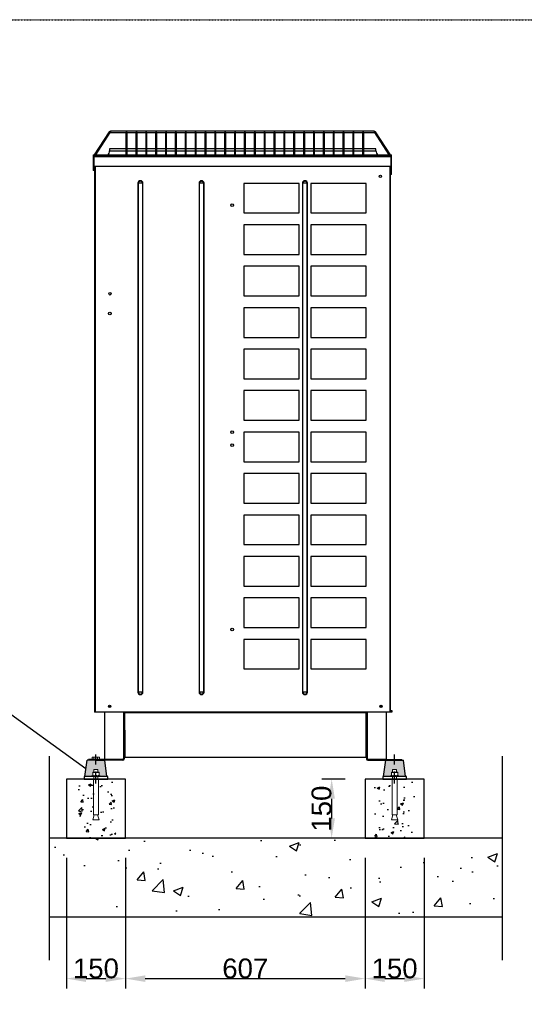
# Model space of a CAD drawing. Extents: x -90708 to 277869, y -117 to 207445.
# Tile 113 of 233: x -80558 to -79279, y 127925 to 130419. Entities that reach past the tile are written whole.
import ezdxf

# ---------------------------------------------------------------- set-up
doc = ezdxf.new("R2010")
doc.units = 0
doc.header["$MEASUREMENT"] = 0
doc.header["$PDMODE"] = 3
doc.header["$PDSIZE"] = 0.005
doc.linetypes.add('DASHDOT', pattern=[1, 0.5, -0.25, 0, -0.25])
doc.linetypes.add('SLD-Sólida', pattern=[0])
doc.layers.get('0').update_dxf_attribs({"linetype": 'CONTINUOUS'})
doc.layers.get('Defpoints').update_dxf_attribs({"linetype": 'CONTINUOUS'})
for name, color, linetype in [('01-HLS2129_DESENHO COTADO', 7, 'CONTINUOUS'), ('ARQ - EQUIPO CONDENSADORA', 40, 'CONTINUOUS'), ('ARQ-DETALHES', 7, 'CONTINUOUS'), ('ARQ-GRELHAS', 30, 'CONTINUOUS'), ('ARQ-MÓVEIS', 170, 'CONTINUOUS'), ('ARQ-SEGUNDO PLANO', 252, 'CONTINUOUS'), ('ARQ-TEXTO ESC', 160, 'CONTINUOUS'), ('ARQ-TEXTO4', 4, 'CONTINUOUS')]:
    doc.layers.add(name, color=color, linetype=linetype)
doc.layers.add('ARQ-COTAS', color=20, linetype='CONTINUOUS', lineweight=18)
doc.styles.add('ARIAL', font='arial.ttf')
doc.dimstyles.new('COTA-50', dxfattribs={"dimscale": 0, "dimtxt": 50, "dimasz": 50, "dimexe": 25, "dimexo": 50, "dimgap": 0.04, "dimtad": 1, "dimdec": 0, "dimzin": 9, "dimdsep": 46, "dimtxsty": 'ARIAL', "dimcen": 1, "dimdle": 75, "dimclrd": 256, "dimclre": 256, "dimclrt": 2, "dimaunit": 1, "dimadec": 0, "dimazin": 0, "dimtfac": 2, "dimtdec": 0, "dimtmove": 2, "dimatfit": 0, "dimfxl": 0.05, "dimtolj": 1, "dimtzin": 4, "dimarcsym": 0})

# ---------------------------------------------------------------- blocks, each defined once
blk = doc.blocks.new('dvdg')
at = {"layer": 'ARQ-MÓVEIS', "linetype": 'DASHDOT', "ltscale": 500}
h = blk.add_hatch(color=256, dxfattribs=at)
h.dxf.hatch_style = 1
edge = h.paths.add_edge_path()
edge.add_line((5.2, 23.9), (5.2, 17))
edge.add_line((5.2, 17), (8.3, 17))
edge.add_spline(control_points=[(8.3, 17), (8.3, 17), (8.3, 16.9), (8.3, 16.6), (8.3, 16.3)], knot_values=[0.083291, 0.083291, 0.083291, 0.083291, 0.268632, 1, 1, 1, 1], degree=3, periodic=0)
edge.add_line((8.3, 16.3), (8.3, 9.1))
edge.add_spline(control_points=[(8.3, 9.1), (8.3, 8.8), (8.3, 8.4), (8.3, 8.3), (8.3, 8.3)], knot_values=[0, 0, 0, 0, 0.731368, 1, 1, 1, 1], degree=3, periodic=0)
edge.add_line((8.3, 8.3), (11, 8.3))
edge.add_line((11, 8.3), (11, 6.4))
edge.add_line((11, 6.4), (28, 6.4))
edge.add_line((28, 6.4), (22.5, 47.4))
edge.add_line((22.5, 47.4), (0, 47.4))
edge.add_line((0, 47.4), (-22.5, 47.4))
edge.add_line((-22.5, 47.4), (-28, 6.4))
edge.add_line((-28, 6.4), (-11, 6.4))
edge.add_line((-11, 6.4), (-11, 8.3))
edge.add_line((-11, 8.3), (-8.3, 8.3))
edge.add_spline(control_points=[(-8.3, 8.3), (-8.3, 8.3), (-8.3, 8.4), (-8.3, 8.8), (-8.3, 9.1)], knot_values=[0, 0, 0, 0, 0.268632, 1, 1, 1, 1], degree=3, periodic=0)
edge.add_line((-8.3, 9.1), (-8.3, 16.3))
edge.add_spline(control_points=[(-8.3, 16.3), (-8.3, 16.6), (-8.3, 17), (-8.3, 17), (-8.3, 17)], knot_values=[0, 0, 0, 0, 0.731368, 1, 1, 1, 1], degree=3, periodic=0)
edge.add_line((-8.3, 17), (-5.2, 17))
edge.add_line((-5.2, 17), (-5.2, 23.9))
edge.add_line((-5.2, 23.9), (5.2, 23.9))
at = {"color": 7, "linetype": 'SLD-Sólida', "lineweight": 15}
for p, q in [((-11, 8.3), (-11, 6.4)), ((11, 8.3), (-11, 8.3)), ((11, 6.4), (-11, 6.4)), ((-8.3, 16.3), (-8.3, 9.1)), ((-8.3, 8.3), (-4.1, 8.3)), ((-6.5, 0), (-6.5, -90.7)), ((-6.5, 0), (6.5, 0)), ((-5.2, 23.9), (-5.2, 17)), ((-5.2, 23.9), (5.2, 23.9)), ((-5.2, 6.4), (-5.2, 0)), ((-4.1, 8.3), (4.1, 8.3)), ((0, 8.3), (0, 18.7)), ((0, 16.3), (0, 9.1)), ((8.3, 8.3), (4.1, 8.3)), ((5.2, 17), (5.2, 23.9)), ((5.2, 0), (5.2, 6.4)), ((6.5, -90.7), (6.5, 0)), ((8.3, 16.3), (8.3, 9.1)), ((11, 6.4), (11, 8.3)), ((-4.2, -90.7), (-7.8, -103.7)), ((-6.5, -90.7), (6.5, -90.7)), ((7.8, -103.7), (4.2, -90.7)), ((-7.8, -103.7), (7.8, -103.7))]:
    blk.add_line(p, q, dxfattribs=at)
for points, knots in [([(-8.3, 16.3), (-7.6, 16.5), (-6.3, 16.9), (-4.9, 17), (-4.1, 17)], [0, 0, 0, 0, 0.495465, 1, 1, 1, 1]), ([(-8.3, 17), (-8.3, 17), (-8.3, 17), (-8.3, 16.6), (-8.3, 16.3)], [0, 0, 0, 0, 0.268632, 1, 1, 1, 1]), ([(-8.3, 9.1), (-7.6, 8.8), (-6.3, 8.4), (-4.9, 8.3), (-4.1, 8.3)], [0, 0, 0, 0, 0.495465, 1, 1, 1, 1]), ([(-8.3, 8.3), (-8.3, 8.3), (-8.3, 8.4), (-8.3, 8.8), (-8.3, 9.1)], [0, 0, 0, 0, 0.268632, 1, 1, 1, 1]), ([(-4.1, 17), (-4, 17), (-3.3, 17), (-1.9, 16.9), (-0.6, 16.5), (0, 16.3)], [0, 0, 0, 0, 0.070091, 0.530777, 1, 1, 1, 1]), ([(-4.1, 8.3), (-4, 8.3), (-3.3, 8.3), (-1.9, 8.5), (-0.6, 8.9), (0, 9.1)], [0, 0, 0, 0, 0.070091, 0.530776, 1, 1, 1, 1]), ([(0, 16.3), (0.7, 16.5), (2, 16.9), (3.4, 17), (4.1, 17)], [0, 0, 0, 0, 0.495466, 1, 1, 1, 1]), ([(0, 9.1), (0.7, 8.8), (2, 8.4), (3.4, 8.3), (4.1, 8.3)], [0, 0, 0, 0, 0.495466, 1, 1, 1, 1]), ([(4.1, 17), (4.2, 17), (5, 17), (6.4, 16.9), (7.7, 16.5), (8.3, 16.3)], [0, 0, 0, 0, 0.070092, 0.530777, 1, 1, 1, 1]), ([(4.1, 8.3), (4.2, 8.3), (5, 8.3), (6.4, 8.5), (7.7, 8.9), (8.3, 9.1)], [0, 0, 0, 0, 0.070092, 0.530777, 1, 1, 1, 1]), ([(8.3, 17), (8.3, 17), (8.3, 17), (8.3, 16.6), (8.3, 16.3)], [0, 0, 0, 0, 0.268632, 1, 1, 1, 1]), ([(8.3, 8.3), (8.3, 8.3), (8.3, 8.4), (8.3, 8.8), (8.3, 9.1)], [0, 0, 0, 0, 0.268632, 1, 1, 1, 1])]:
    blk.add_open_spline(points, degree=3, knots=knots, dxfattribs=at)
at = {"layer": 'ARQ-GRELHAS'}
for p, q in [((30, 6.4), (-30, 6.4)), ((-30, 6.4), (-30, 0)), ((-30, 0), (30, 0)), ((30, 0), (30, 6.4))]:
    blk.add_line(p, q, dxfattribs=at)
at = {"layer": 'ARQ-GRELHAS', "linetype": 'DASHDOT', "ltscale": 500}
blk.add_line((0, -11.3), (0, 14.4), dxfattribs=at)
at = {"layer": 'ARQ-MÓVEIS', "linetype": 'DASHDOT', "ltscale": 500}
blk.add_line((0, 36.7), (0, 62.2), dxfattribs=at)
at = {"layer": 'ARQ-MÓVEIS'}
for p, q in [((0, 47.4), (0, 61)), ((-28, 6.4), (-22.5, 47.4)), ((0, 47.4), (-22.5, 47.4)), ((0, 47.4), (22.5, 47.4)), ((28, 6.4), (22.5, 47.4))]:
    blk.add_line(p, q, dxfattribs=at)
at = {"layer": 'ARQ-TEXTO4'}
blk.add_line((-8.3, 17), (8.3, 17), dxfattribs=at)
blk = doc.blocks.new('rhrthhwe')
at = {"color": 7, "linetype": 'SLD-Sólida', "lineweight": 15}
for p, q in [((-8, 6.1), (-9.3, 5.3)), ((-9.3, 0), (-9.3, 5.3)), ((9.3, 0), (-9.3, 0)), ((-7, 6.1), (-8, 6.1)), ((0, 6.1), (-7, 6.1)), ((-4.6, 0), (-4.6, 5.3)), ((0, 6.1), (7, 6.1)), ((4.6, 0), (4.6, 5.3)), ((8, 6.1), (7, 6.1)), ((9.3, 5.3), (8, 6.1)), ((9.3, 0), (9.3, 5.3))]:
    blk.add_line(p, q, dxfattribs=at)
for points, knots in [([(-9.3, 5.3), (-8.9, 5.5), (-8.1, 5.9), (-7.4, 6), (-7, 6.1)], [0, 0, 0, 0, 0.495457, 1, 1, 1, 1]), ([(-7, 6.1), (-6.9, 6.1), (-6.5, 6.1), (-5.7, 5.9), (-5, 5.5), (-4.6, 5.3)], [0, 0, 0, 0, 0.070086, 0.530781, 1, 1, 1, 1]), ([(-4.6, 5.3), (-4.4, 5.4), (-2.8, 5.8), (-1.3, 6), (0, 6.1)], [0, 0, 0, 0, 0.1886965, 1, 1, 1, 1]), ([(0, 6.1), (0.3, 6.1), (1.9, 6), (3.4, 5.6), (4.6, 5.3)], [0, 0, 0, 0, 0.214377, 1, 1, 1, 1]), ([(4.6, 5.3), (5, 5.5), (5.8, 5.9), (6.6, 6), (7, 6.1)], [0, 0, 0, 0, 0.495446, 1, 1, 1, 1]), ([(7, 6.1), (7, 6.1), (7.4, 6.1), (8.2, 5.9), (8.9, 5.5), (9.3, 5.3)], [0, 0, 0, 0, 0.070065, 0.53077, 1, 1, 1, 1])]:
    blk.add_open_spline(points, degree=3, knots=knots, dxfattribs=at)
blk = doc.blocks.new('*D1005')
at = {"layer": 'ARQ-COTAS', "lineweight": -2, "transparency": 16777216}
for p, q in [((-79732.5, 128496.1), (-79792.1, 128496.1)), ((-79767.1, 128446.1), (-79767.1, 128396.1)), ((-79732.5, 128346.1), (-79792.1, 128346.1))]:
    blk.add_line(p, q, dxfattribs=at)
at = {"layer": 'ARQ-COTAS', "transparency": 16777216}
for points in [[(-79775.5, 128446.1), (-79758.8, 128446.1), (-79767.1, 128496.1)], [(-79775.5, 128396.1), (-79758.8, 128396.1), (-79767.1, 128346.1)]]:
    blk.add_solid(points, dxfattribs=at)
at = {"layer": 'Defpoints', "color": 0, "transparency": 16777216}
for p in [(-79682.5, 128496.1), (-79767.1, 128346.1), (-79682.5, 128346.1)]:
    blk.add_point(p, dxfattribs=at)
at = {"layer": 'ARQ-COTAS', "color": 2, "transparency": 16777216, "insert": (-79792.7, 128421.1), "char_height": 50, "attachment_point": 5, "rotation": 90, "style": 'ARIAL'}
blk.add_mtext('\\A1;150', dxfattribs=at)
blk = doc.blocks.new('*D1006')
at = {"layer": 'ARQ-COTAS', "lineweight": -2, "transparency": 16777216}
for p, q in [((-79682.5, 128296.1), (-79682.5, 127965.5)), ((-79532.5, 128296.1), (-79532.5, 127965.5)), ((-79632.5, 127990.5), (-79582.5, 127990.5))]:
    blk.add_line(p, q, dxfattribs=at)
at = {"layer": 'ARQ-COTAS', "transparency": 16777216}
for points in [[(-79632.5, 127998.8), (-79632.5, 127982.1), (-79682.5, 127990.5)], [(-79582.5, 127998.8), (-79582.5, 127982.1), (-79532.5, 127990.5)]]:
    blk.add_solid(points, dxfattribs=at)
at = {"layer": 'Defpoints', "color": 0, "transparency": 16777216}
for p in [(-79682.5, 128346.1), (-79532.5, 128346.1), (-79532.5, 127990.5)]:
    blk.add_point(p, dxfattribs=at)
at = {"layer": 'ARQ-COTAS', "color": 2, "transparency": 16777216, "insert": (-79607.5, 128016), "char_height": 50, "attachment_point": 5, "style": 'ARIAL'}
blk.add_mtext('\\A1;150', dxfattribs=at)
blk = doc.blocks.new('*D1007')
at = {"layer": 'ARQ-COTAS', "lineweight": -2, "transparency": 16777216}
for p, q in [((-80439.6, 128296.1), (-80439.6, 127965.5)), ((-80289.6, 128296.1), (-80289.6, 127965.5)), ((-80389.6, 127990.5), (-80339.6, 127990.5))]:
    blk.add_line(p, q, dxfattribs=at)
at = {"layer": 'ARQ-COTAS', "transparency": 16777216}
for points in [[(-80389.6, 127998.8), (-80389.6, 127982.1), (-80439.6, 127990.5)], [(-80339.6, 127998.8), (-80339.6, 127982.1), (-80289.6, 127990.5)]]:
    blk.add_solid(points, dxfattribs=at)
at = {"layer": 'Defpoints', "color": 0, "transparency": 16777216}
for p in [(-80439.6, 128346.1), (-80289.6, 128346.1), (-80289.6, 127990.5)]:
    blk.add_point(p, dxfattribs=at)
at = {"layer": 'ARQ-COTAS', "color": 2, "transparency": 16777216, "insert": (-80364.6, 128016), "char_height": 50, "attachment_point": 5, "style": 'ARIAL'}
blk.add_mtext('\\A1;150', dxfattribs=at)
blk = doc.blocks.new('*D1008')
at = {"layer": 'ARQ-COTAS', "lineweight": -2, "transparency": 16777216}
for p, q in [((-80289.6, 128296.1), (-80289.6, 127965.5)), ((-79682.5, 128296.1), (-79682.5, 127965.5)), ((-80239.6, 127990.5), (-79732.5, 127990.5))]:
    blk.add_line(p, q, dxfattribs=at)
at = {"layer": 'ARQ-COTAS', "transparency": 16777216}
for points in [[(-80239.6, 127998.8), (-80239.6, 127982.1), (-80289.6, 127990.5)], [(-79732.5, 127998.8), (-79732.5, 127982.1), (-79682.5, 127990.5)]]:
    blk.add_solid(points, dxfattribs=at)
at = {"layer": 'Defpoints', "color": 0, "transparency": 16777216}
for p in [(-80289.6, 128346.1), (-79682.5, 128346.1), (-79682.5, 127990.5)]:
    blk.add_point(p, dxfattribs=at)
at = {"layer": 'ARQ-COTAS', "color": 2, "transparency": 16777216, "insert": (-79986.1, 128016), "char_height": 50, "attachment_point": 5, "style": 'ARIAL'}
blk.add_mtext('\\A1;607', dxfattribs=at)

msp = doc.modelspace()

# ---------------------------------------------------------------- hatches: boundary and pattern name
at = {"layer": 'ARQ-DETALHES'}
h = msp.add_hatch(dxfattribs=at)
h.set_pattern_fill('AR-CONC', color=256, scale=35)
h.set_pattern_definition([(50, (-175110.89, 1072.46), (251.04106, -21.96325), [26.25, -288.75]), (355, (-175110.9, 1072.46), (-48.56297, 263.26725), [21, -231]), (100.45144, (-175089.97, 1070.63), (202.4781, 241.304), [22.30907, -245.39974]), (46.1842, (-175110.9, 1142.46), (373.53447, -57.93175), [39.375, -433.125]), (96.63564, (-175079.76, 1137.63), (327.1317, 340.9415), [33.4636, -368.0998]), (351.18416, (-175110.9, 1142.46), (327.1317, 340.9415), [31.5, -346.5]), (21, (-175075.89, 1124.96), (208.91747, -140.9166), [26.25, -288.75]), (326, (-175075.9, 1124.96), (85.16037, 253.8025), [21, -231]), (71.45144, (-175058.48, 1113.21), (294.07783, 112.8859), [22.30907, -245.39974]), (37.5, (-175110.89, 1072.46), (4.25595, 116.51285), [0, -228.2, 0, -234.5, 0, -231.875]), (7.5, (-175110.89, 1072.46), (92.07434, 138.0441), [0, -133.7, 0, -222.95, 0, -88.375]), (327.5, (-175188.94, 1072.46), (186.83785, -7.894205), [0, -87.5, 0, -273, 0, -362.25]), (317.5, (-175223.94, 1072.46), (204.11516, 35.03674), [0, -113.75, 0, -181.3, 0, -257.25])])
h.paths.add_polyline_path([(-80483.458, 128346.11), (-80483.458, 128146.11), (-79335.012, 128146.11), (-79335.012, 128346.11)])
at = {"layer": 'ARQ-SEGUNDO PLANO'}
h = msp.add_hatch(dxfattribs=at)
h.set_pattern_fill('AR-CONC', color=255, scale=10)
h.set_pattern_definition([(50, (-175110.89, 1072.457), (71.726018, -6.275213), [7.5, -82.5]), (355, (-175110.89, 1072.46), (-13.875133, 75.219213), [6, -66]), (100.451444, (-175104.91, 1071.934), (57.850885, 68.944), [6.37402, -70.11421]), (46.1842, (-175110.89, 1092.46), (106.724133, -16.55193), [11.25, -123.75]), (96.635635, (-175102, 1091.08), (93.466195, 97.41186), [9.561034, -105.171376]), (351.184164, (-175110.89, 1092.46), (93.466195, 97.41186), [9, -99]), (21, (-175100.89, 1087.457), (59.690705, -40.26189), [7.5, -82.5]), (326, (-175100.89, 1087.46), (24.331533, 72.515005), [6, -66]), (71.451445, (-175095.915, 1084.1), (84.022238, 32.253115), [6.37402, -70.11421]), (37.5, (-175110.89, 1072.457), (1.2159855, 33.2893854), [0, -65.2, 0, -67, 0, -66.25]), (7.5, (-175110.89, 1072.457), (26.306954, 39.441171), [0, -38.2, 0, -63.7, 0, -25.25]), (327.5, (-175133.19, 1072.457), (53.3822436, -2.255487), [0, -25, 0, -78, 0, -103.5]), (317.5, (-175143.19, 1072.457), (58.318617, 10.010498), [0, -32.5, 0, -51.8, 0, -73.5])])
h.paths.add_polyline_path([(-80314.604, 128496.11), (-80358.122, 128496.11), (-80358.122, 128397.121), (-80356.826, 128392.407), (-80372.382, 128392.407), (-80371.085, 128397.121), (-80371.085, 128496.11), (-80414.604, 128496.11), (-80414.604, 128346.11), (-80314.604, 128346.11)])
h = msp.add_hatch(dxfattribs=at)
h.set_pattern_fill('AR-CONC', color=255, scale=10)
h.set_pattern_definition([(50, (-174523.28, 1072.457), (71.726018, -6.275213), [7.5, -82.5]), (355, (-174523.28, 1072.46), (-13.875133, 75.219213), [6, -66]), (100.451444, (-174517.304, 1071.934), (57.850885, 68.944), [6.37402, -70.11421]), (46.1842, (-174523.28, 1092.46), (106.724133, -16.55193), [11.25, -123.75]), (96.635635, (-174514.39, 1091.08), (93.466195, 97.41186), [9.561034, -105.171376]), (351.184164, (-174523.28, 1092.46), (93.466195, 97.41186), [9, -99]), (21, (-174513.28, 1087.457), (59.690705, -40.26189), [7.5, -82.5]), (326, (-174513.28, 1087.46), (24.331533, 72.515005), [6, -66]), (71.451445, (-174508.31, 1084.1), (84.022238, 32.253115), [6.37402, -70.11421]), (37.5, (-174523.281, 1072.457), (1.2159855, 33.2893854), [0, -65.2, 0, -67, 0, -66.25]), (7.5, (-174523.28, 1072.457), (26.306954, 39.441171), [0, -38.2, 0, -63.7, 0, -25.25]), (327.5, (-174545.58, 1072.457), (53.3822436, -2.255487), [0, -25, 0, -78, 0, -103.5]), (317.5, (-174555.58, 1072.457), (58.318617, 10.010498), [0, -32.5, 0, -51.8, 0, -73.5])])
h.paths.add_polyline_path([(-79657.502, 128346.11), (-79557.502, 128346.11), (-79557.502, 128496.11), (-79601.02, 128496.11), (-79601.02, 128397.121), (-79599.724, 128392.407), (-79615.28, 128392.407), (-79613.983, 128397.121), (-79613.983, 128496.11), (-79657.502, 128496.11)])

# ---------------------------------------------------------------- linework, layer by layer
at = {"layer": '01-HLS2129_DESENHO COTADO', "color": 7, "linetype": 'Continuous'}
msp.add_line((-80383.154, 128543.476), (-80383.154, 128545.426), dxfattribs=at)
at = {"layer": 'ARQ - EQUIPO CONDENSADORA', "linetype": 'Continuous'}
for p, q in [((-80330.877, 130135.233), (-80368.806, 130076.827)), ((-80365.229, 130076.827), (-80328.361, 130133.599)), ((-80330.877, 130135.233), (-80328.361, 130133.599)), ((-79659.042, 130136.827), (-80327.942, 130136.827)), ((-80327.942, 130136.827), (-80327.942, 130133.827)), ((-80327.942, 130133.827), (-80288.492, 130133.827)), ((-80288.492, 130133.827), (-80288.492, 130132.916)), ((-80288.492, 130132.916), (-80288.492, 130076.827)), ((-80285.492, 130132.916), (-80285.492, 130133.827)), ((-80285.492, 130133.827), (-80263.492, 130133.827)), ((-80285.492, 130076.827), (-80285.492, 130132.916)), ((-80263.492, 130133.827), (-80263.492, 130132.916)), ((-80263.492, 130132.916), (-80263.492, 130076.827)), ((-80260.492, 130132.916), (-80260.492, 130133.827)), ((-80260.492, 130133.827), (-80238.492, 130133.827)), ((-80260.492, 130076.827), (-80260.492, 130132.916)), ((-80238.492, 130133.827), (-80238.492, 130132.916)), ((-80238.492, 130132.916), (-80238.492, 130076.827)), ((-80235.492, 130132.916), (-80235.492, 130133.827)), ((-80235.492, 130133.827), (-80213.492, 130133.827)), ((-80235.492, 130076.827), (-80235.492, 130132.916)), ((-80213.492, 130133.827), (-80213.492, 130132.916)), ((-80213.492, 130132.916), (-80213.492, 130076.827)), ((-80210.492, 130132.916), (-80210.492, 130133.827)), ((-80210.492, 130133.827), (-80188.492, 130133.827)), ((-80210.492, 130076.827), (-80210.492, 130132.916)), ((-80188.492, 130133.827), (-80188.492, 130132.916)), ((-80188.492, 130132.916), (-80188.492, 130076.827)), ((-80185.492, 130132.916), (-80185.492, 130133.827)), ((-80185.492, 130133.827), (-80163.492, 130133.827)), ((-80185.492, 130076.827), (-80185.492, 130132.916)), ((-80163.492, 130133.827), (-80163.492, 130132.916)), ((-80163.492, 130132.916), (-80163.492, 130076.827)), ((-80160.492, 130132.916), (-80160.492, 130133.827)), ((-80160.492, 130133.827), (-80138.492, 130133.827)), ((-80160.492, 130076.827), (-80160.492, 130132.916)), ((-80138.492, 130133.827), (-80138.492, 130132.916)), ((-80138.492, 130132.916), (-80138.492, 130076.827)), ((-80135.492, 130132.916), (-80135.492, 130133.827)), ((-80135.492, 130133.827), (-80113.492, 130133.827)), ((-80135.492, 130076.827), (-80135.492, 130132.916)), ((-80113.492, 130133.827), (-80113.492, 130132.916)), ((-80113.492, 130132.916), (-80113.492, 130076.827)), ((-80110.492, 130132.916), (-80110.492, 130133.827)), ((-80110.492, 130133.827), (-80088.492, 130133.827)), ((-80110.492, 130076.827), (-80110.492, 130132.916)), ((-80088.492, 130133.827), (-80088.492, 130132.916)), ((-80088.492, 130132.916), (-80088.492, 130076.827)), ((-80085.492, 130132.916), (-80085.492, 130133.827)), ((-80085.492, 130133.827), (-80063.492, 130133.827)), ((-80085.492, 130076.827), (-80085.492, 130132.916)), ((-80063.492, 130133.827), (-80063.492, 130132.916)), ((-80063.492, 130132.916), (-80063.492, 130076.827)), ((-80060.492, 130132.916), (-80060.492, 130133.827)), ((-80060.492, 130133.827), (-80038.492, 130133.827)), ((-80060.492, 130076.827), (-80060.492, 130132.916)), ((-80038.492, 130133.827), (-80038.492, 130132.916)), ((-80038.492, 130132.916), (-80038.492, 130076.827)), ((-80035.492, 130132.916), (-80035.492, 130133.827)), ((-80035.492, 130133.827), (-80013.492, 130133.827)), ((-80035.492, 130076.827), (-80035.492, 130132.916)), ((-80013.492, 130133.827), (-80013.492, 130132.916)), ((-80013.492, 130132.916), (-80013.492, 130076.827)), ((-80010.492, 130132.916), (-80010.492, 130133.827)), ((-80010.492, 130133.827), (-79988.492, 130133.827)), ((-80010.492, 130076.827), (-80010.492, 130132.916)), ((-79988.492, 130133.827), (-79988.492, 130132.916)), ((-79988.492, 130132.916), (-79988.492, 130076.827)), ((-79985.492, 130132.916), (-79985.492, 130133.827)), ((-79985.492, 130133.827), (-79963.492, 130133.827)), ((-79985.492, 130076.827), (-79985.492, 130132.916)), ((-79963.492, 130133.827), (-79963.492, 130132.916)), ((-79963.492, 130132.916), (-79963.492, 130076.827)), ((-79960.492, 130132.916), (-79960.492, 130133.827)), ((-79960.492, 130133.827), (-79938.492, 130133.827)), ((-79960.492, 130076.827), (-79960.492, 130132.916)), ((-79938.492, 130133.827), (-79938.492, 130132.916)), ((-79938.492, 130132.916), (-79938.492, 130076.827)), ((-79935.492, 130132.916), (-79935.492, 130133.827)), ((-79935.492, 130133.827), (-79913.492, 130133.827)), ((-79935.492, 130076.827), (-79935.492, 130132.916)), ((-79913.492, 130133.827), (-79913.492, 130132.916)), ((-79913.492, 130132.916), (-79913.492, 130076.827)), ((-79910.492, 130132.916), (-79910.492, 130133.827)), ((-79910.492, 130133.827), (-79888.492, 130133.827)), ((-79910.492, 130076.827), (-79910.492, 130132.916)), ((-79888.492, 130133.827), (-79888.492, 130132.916)), ((-79888.492, 130132.916), (-79888.492, 130076.827)), ((-79885.492, 130132.916), (-79885.492, 130133.827)), ((-79885.492, 130133.827), (-79863.492, 130133.827)), ((-79885.492, 130076.827), (-79885.492, 130132.916)), ((-79863.492, 130133.827), (-79863.492, 130132.916)), ((-79863.492, 130132.916), (-79863.492, 130076.827)), ((-79860.492, 130132.916), (-79860.492, 130133.827)), ((-79860.492, 130133.827), (-79838.492, 130133.827)), ((-79860.492, 130076.827), (-79860.492, 130132.916)), ((-79838.492, 130133.827), (-79838.492, 130132.916)), ((-79838.492, 130132.916), (-79838.492, 130076.827)), ((-79835.492, 130132.916), (-79835.492, 130133.827)), ((-79835.492, 130133.827), (-79813.492, 130133.827)), ((-79835.492, 130076.827), (-79835.492, 130132.916)), ((-79813.492, 130133.827), (-79813.492, 130132.916)), ((-79813.492, 130132.916), (-79813.492, 130076.827)), ((-79810.492, 130132.916), (-79810.492, 130133.827)), ((-79810.492, 130133.827), (-79788.492, 130133.827)), ((-79810.492, 130076.827), (-79810.492, 130132.916)), ((-79788.492, 130133.827), (-79788.492, 130132.916)), ((-79788.492, 130132.916), (-79788.492, 130076.827)), ((-79785.492, 130132.916), (-79785.492, 130133.827)), ((-79785.492, 130133.827), (-79763.492, 130133.827)), ((-79785.492, 130076.827), (-79785.492, 130132.916)), ((-79763.492, 130133.827), (-79763.492, 130132.916)), ((-79763.492, 130132.916), (-79763.492, 130076.827)), ((-79760.492, 130132.916), (-79760.492, 130133.827)), ((-79760.492, 130133.827), (-79738.492, 130133.827)), ((-79760.492, 130076.827), (-79760.492, 130132.916)), ((-79738.492, 130133.827), (-79738.492, 130132.916)), ((-79738.492, 130132.916), (-79738.492, 130076.827)), ((-79735.492, 130132.916), (-79735.492, 130133.827)), ((-79735.492, 130133.827), (-79713.492, 130133.827)), ((-79735.492, 130076.827), (-79735.492, 130132.916)), ((-79713.492, 130133.827), (-79713.492, 130132.916)), ((-79713.492, 130132.916), (-79713.492, 130076.827)), ((-79710.492, 130132.916), (-79710.492, 130133.827)), ((-79710.492, 130133.827), (-79688.492, 130133.827)), ((-79710.492, 130076.827), (-79710.492, 130132.916)), ((-79688.492, 130133.827), (-79688.492, 130132.916)), ((-79688.492, 130132.916), (-79688.492, 130076.827)), ((-79685.492, 130132.916), (-79685.492, 130133.827)), ((-79685.492, 130133.827), (-79659.042, 130133.827)), ((-79685.492, 130076.827), (-79685.492, 130132.916)), ((-79659.042, 130136.827), (-79659.042, 130133.827)), ((-79656.107, 130135.233), (-79658.623, 130133.599)), ((-79658.623, 130133.599), (-79621.755, 130076.827)), ((-79618.177, 130076.827), (-79656.107, 130135.233)), ((-80329.993, 130092.577), (-80329.993, 130087.577)), ((-80288.492, 130092.577), (-80329.993, 130092.577)), ((-80329.993, 130087.577), (-80288.492, 130087.577)), ((-80263.492, 130092.577), (-80285.492, 130092.577)), ((-80285.492, 130087.577), (-80263.492, 130087.577)), ((-80238.492, 130092.577), (-80260.492, 130092.577)), ((-80260.492, 130087.577), (-80238.492, 130087.577)), ((-80213.492, 130092.577), (-80235.492, 130092.577)), ((-80235.492, 130087.577), (-80213.492, 130087.577)), ((-80188.492, 130092.577), (-80210.492, 130092.577)), ((-80210.492, 130087.577), (-80188.492, 130087.577)), ((-80163.492, 130092.577), (-80185.492, 130092.577)), ((-80185.492, 130087.577), (-80163.492, 130087.577)), ((-80138.492, 130092.577), (-80160.492, 130092.577)), ((-80160.492, 130087.577), (-80138.492, 130087.577)), ((-80113.492, 130092.577), (-80135.492, 130092.577)), ((-80135.492, 130087.577), (-80113.492, 130087.577)), ((-80088.492, 130092.577), (-80110.492, 130092.577)), ((-80110.492, 130087.577), (-80088.492, 130087.577)), ((-80063.492, 130092.577), (-80085.492, 130092.577)), ((-80085.492, 130087.577), (-80063.492, 130087.577)), ((-80038.492, 130092.577), (-80060.492, 130092.577)), ((-80060.492, 130087.577), (-80038.492, 130087.577)), ((-80013.492, 130092.577), (-80035.492, 130092.577)), ((-80035.492, 130087.577), (-80013.492, 130087.577)), ((-79988.492, 130092.577), (-80010.492, 130092.577)), ((-80010.492, 130087.577), (-79988.492, 130087.577)), ((-79963.492, 130092.577), (-79985.492, 130092.577)), ((-79985.492, 130087.577), (-79963.492, 130087.577)), ((-79938.492, 130092.577), (-79960.492, 130092.577)), ((-79960.492, 130087.577), (-79938.492, 130087.577)), ((-79913.492, 130092.577), (-79935.492, 130092.577)), ((-79935.492, 130087.577), (-79913.492, 130087.577)), ((-79888.492, 130092.577), (-79910.492, 130092.577)), ((-79910.492, 130087.577), (-79888.492, 130087.577)), ((-79863.492, 130092.577), (-79885.492, 130092.577)), ((-79885.492, 130087.577), (-79863.492, 130087.577)), ((-79838.492, 130092.577), (-79860.492, 130092.577)), ((-79860.492, 130087.577), (-79838.492, 130087.577)), ((-79813.492, 130092.577), (-79835.492, 130092.577)), ((-79835.492, 130087.577), (-79813.492, 130087.577)), ((-79788.492, 130092.577), (-79810.492, 130092.577)), ((-79810.492, 130087.577), (-79788.492, 130087.577)), ((-79763.492, 130092.577), (-79785.492, 130092.577)), ((-79785.492, 130087.577), (-79763.492, 130087.577)), ((-79738.492, 130092.577), (-79760.492, 130092.577)), ((-79760.492, 130087.577), (-79738.492, 130087.577)), ((-79713.492, 130092.577), (-79735.492, 130092.577)), ((-79735.492, 130087.577), (-79713.492, 130087.577)), ((-79688.492, 130092.577), (-79710.492, 130092.577)), ((-79710.492, 130087.577), (-79688.492, 130087.577)), ((-79654.993, 130092.577), (-79685.492, 130092.577)), ((-79685.492, 130087.577), (-79654.993, 130087.577)), ((-79654.993, 130087.577), (-79654.993, 130092.577)), ((-80371.492, 130076.827), (-80371.492, 130073.827)), ((-80371.492, 130076.827), (-79615.492, 130076.827)), ((-80371.492, 130073.827), (-80370.241, 130073.827)), ((-80370.242, 130072.576), (-80371.492, 130072.576)), ((-80371.492, 130072.576), (-80371.492, 130037.577)), ((-80370.242, 130072.576), (-80370.242, 130037.577)), ((-80370.241, 130072.576), (-80370.241, 130073.827)), ((-80370.241, 130073.827), (-79616.243, 130073.827)), ((-80370.241, 130072.576), (-79616.243, 130072.576)), ((-80370.241, 130047.577), (-80370.241, 130072.576)), ((-79616.243, 130073.827), (-79615.492, 130073.827)), ((-79616.243, 130073.827), (-79616.243, 130073.827)), ((-79616.243, 130073.827), (-79616.243, 130072.576)), ((-79616.243, 130072.576), (-79616.243, 130047.577)), ((-79614.992, 130072.576), (-79616.242, 130072.576)), ((-79616.242, 130027.577), (-79616.242, 130072.576)), ((-79615.492, 130073.827), (-79615.492, 130076.827)), ((-79614.992, 130027.577), (-79614.992, 130072.576)), ((-80370.242, 130037.577), (-80371.492, 130037.577)), ((-79616.243, 130047.577), (-80370.241, 130047.577)), ((-80368.052, 130047.577), (-80368.052, 128665.076)), ((-80366.802, 130047.577), (-80366.802, 128665.076)), ((-79619.742, 130047.577), (-79619.742, 128668.476)), ((-79618.492, 130047.577), (-79618.492, 128668.476)), ((-79614.992, 130027.577), (-79616.242, 130027.577)), ((-80258.364, 130005.181), (-80258.364, 128716.221)), ((-80258.364, 130005.181), (-80257.002, 130005.181)), ((-80257.002, 128716.221), (-80257.002, 130005.181)), ((-80247.002, 130005.181), (-80257.002, 130005.181)), ((-80245.64, 130005.181), (-80247.002, 130005.181)), ((-80247.002, 130005.181), (-80247.002, 128716.221)), ((-80245.64, 128716.221), (-80245.64, 130005.181)), ((-80103.364, 130005.181), (-80103.364, 128716.221)), ((-80103.364, 130005.181), (-80102.002, 130005.181)), ((-80102.002, 128716.221), (-80102.002, 130005.181)), ((-80092.002, 130005.181), (-80102.002, 130005.181)), ((-80090.64, 130005.181), (-80092.002, 130005.181)), ((-80092.002, 130005.181), (-80092.002, 128716.221)), ((-80090.64, 128716.221), (-80090.64, 130005.181)), ((-79849.742, 130004.826), (-79989.742, 130004.826)), ((-79989.742, 130004.826), (-79989.742, 129929.826)), ((-79849.742, 129929.826), (-79849.742, 130004.826)), ((-79841.104, 130005.176), (-79841.104, 128716.216)), ((-79841.104, 130005.176), (-79839.742, 130005.176)), ((-79839.742, 128716.216), (-79839.742, 130005.176)), ((-79829.742, 130005.176), (-79839.742, 130005.176)), ((-79828.38, 130005.176), (-79829.742, 130005.176)), ((-79829.742, 130005.176), (-79829.742, 128716.216)), ((-79828.38, 128716.216), (-79828.38, 130005.176)), ((-79679.742, 130004.826), (-79819.742, 130004.826)), ((-79819.742, 130004.826), (-79819.742, 129929.826)), ((-79679.742, 129929.826), (-79679.742, 130004.826)), ((-79989.742, 129929.826), (-79849.742, 129929.826)), ((-79819.742, 129929.826), (-79679.742, 129929.826)), ((-79849.742, 129899.826), (-79989.742, 129899.826)), ((-79989.742, 129899.826), (-79989.742, 129824.826)), ((-79849.742, 129824.826), (-79849.742, 129899.826)), ((-79679.742, 129899.826), (-79819.742, 129899.826)), ((-79819.742, 129899.826), (-79819.742, 129824.826)), ((-79679.742, 129824.826), (-79679.742, 129899.826)), ((-79989.742, 129824.826), (-79849.742, 129824.826)), ((-79819.742, 129824.826), (-79679.742, 129824.826)), ((-79849.742, 129794.826), (-79989.742, 129794.826)), ((-79989.742, 129794.826), (-79989.742, 129719.826)), ((-79849.742, 129719.826), (-79849.742, 129794.826)), ((-79679.742, 129794.826), (-79819.742, 129794.826)), ((-79819.742, 129794.826), (-79819.742, 129719.826)), ((-79679.742, 129719.826), (-79679.742, 129794.826)), ((-79989.742, 129719.826), (-79849.742, 129719.826)), ((-79819.742, 129719.826), (-79679.742, 129719.826)), ((-79849.742, 129689.826), (-79989.742, 129689.826)), ((-79989.742, 129689.826), (-79989.742, 129614.826)), ((-79849.742, 129614.826), (-79849.742, 129689.826)), ((-79679.742, 129689.826), (-79819.742, 129689.826)), ((-79819.742, 129689.826), (-79819.742, 129614.826)), ((-79679.742, 129614.826), (-79679.742, 129689.826)), ((-79989.742, 129614.826), (-79849.742, 129614.826)), ((-79819.742, 129614.826), (-79679.742, 129614.826)), ((-79849.742, 129584.826), (-79989.742, 129584.826)), ((-79989.742, 129584.826), (-79989.742, 129509.826)), ((-79849.742, 129509.826), (-79849.742, 129584.826)), ((-79679.742, 129584.826), (-79819.742, 129584.826)), ((-79819.742, 129584.826), (-79819.742, 129509.826)), ((-79679.742, 129509.826), (-79679.742, 129584.826)), ((-79989.742, 129509.826), (-79849.742, 129509.826)), ((-79819.742, 129509.826), (-79679.742, 129509.826)), ((-79849.742, 129479.826), (-79989.742, 129479.826)), ((-79989.742, 129479.826), (-79989.742, 129404.826)), ((-79849.742, 129404.826), (-79849.742, 129479.826)), ((-79679.742, 129479.826), (-79819.742, 129479.826)), ((-79819.742, 129479.826), (-79819.742, 129404.826)), ((-79679.742, 129404.826), (-79679.742, 129479.826)), ((-79989.742, 129404.826), (-79849.742, 129404.826)), ((-79819.742, 129404.826), (-79679.742, 129404.826)), ((-79849.742, 129374.826), (-79989.742, 129374.826)), ((-79989.742, 129374.826), (-79989.742, 129299.826)), ((-79849.742, 129299.826), (-79849.742, 129374.826)), ((-79679.742, 129374.826), (-79819.742, 129374.826)), ((-79819.742, 129374.826), (-79819.742, 129299.826)), ((-79679.742, 129299.826), (-79679.742, 129374.826)), ((-79989.742, 129299.826), (-79849.742, 129299.826)), ((-79819.742, 129299.826), (-79679.742, 129299.826)), ((-79849.742, 129269.826), (-79989.742, 129269.826)), ((-79989.742, 129269.826), (-79989.742, 129194.826)), ((-79849.742, 129194.826), (-79849.742, 129269.826)), ((-79679.742, 129269.826), (-79819.742, 129269.826)), ((-79819.742, 129269.826), (-79819.742, 129194.826)), ((-79679.742, 129194.826), (-79679.742, 129269.826)), ((-79989.742, 129194.826), (-79849.742, 129194.826)), ((-79819.742, 129194.826), (-79679.742, 129194.826)), ((-79849.742, 129164.826), (-79989.742, 129164.826)), ((-79989.742, 129164.826), (-79989.742, 129089.826)), ((-79849.742, 129089.826), (-79849.742, 129164.826)), ((-79679.742, 129164.826), (-79819.742, 129164.826)), ((-79819.742, 129164.826), (-79819.742, 129089.826)), ((-79679.742, 129089.826), (-79679.742, 129164.826)), ((-79989.742, 129089.826), (-79849.742, 129089.826)), ((-79819.742, 129089.826), (-79679.742, 129089.826)), ((-79849.742, 129059.826), (-79989.742, 129059.826)), ((-79989.742, 129059.826), (-79989.742, 128984.826)), ((-79849.742, 128984.826), (-79849.742, 129059.826)), ((-79679.742, 129059.826), (-79819.742, 129059.826)), ((-79819.742, 129059.826), (-79819.742, 128984.826)), ((-79679.742, 128984.826), (-79679.742, 129059.826)), ((-79989.742, 128984.826), (-79849.742, 128984.826)), ((-79819.742, 128984.826), (-79679.742, 128984.826)), ((-79849.742, 128954.826), (-79989.742, 128954.826)), ((-79989.742, 128954.826), (-79989.742, 128879.826)), ((-79849.742, 128879.826), (-79849.742, 128954.826)), ((-79679.742, 128954.826), (-79819.742, 128954.826)), ((-79819.742, 128954.826), (-79819.742, 128879.826)), ((-79679.742, 128879.826), (-79679.742, 128954.826)), ((-79989.742, 128879.826), (-79849.742, 128879.826)), ((-79819.742, 128879.826), (-79679.742, 128879.826)), ((-79849.742, 128849.826), (-79989.742, 128849.826)), ((-79989.742, 128849.826), (-79989.742, 128774.826)), ((-79849.742, 128774.826), (-79849.742, 128849.826)), ((-79679.742, 128849.826), (-79819.742, 128849.826)), ((-79819.742, 128849.826), (-79819.742, 128774.826)), ((-79679.742, 128774.826), (-79679.742, 128849.826)), ((-79989.742, 128774.826), (-79849.742, 128774.826)), ((-79819.742, 128774.826), (-79679.742, 128774.826)), ((-80257.002, 128716.221), (-80258.364, 128716.221)), ((-80247.002, 128716.221), (-80257.002, 128716.221)), ((-80247.002, 128716.221), (-80245.64, 128716.221)), ((-80102.002, 128716.221), (-80103.364, 128716.221)), ((-80092.002, 128716.221), (-80102.002, 128716.221)), ((-80092.002, 128716.221), (-80090.64, 128716.221)), ((-79839.742, 128716.216), (-79841.104, 128716.216)), ((-79829.742, 128716.216), (-79839.742, 128716.216)), ((-79829.742, 128716.216), (-79828.38, 128716.216)), ((-79619.742, 128668.476), (-79619.742, 128665.076)), ((-79619.742, 128668.476), (-79618.492, 128668.476)), ((-79619.742, 128666.526), (-79613.952, 128666.526)), ((-79613.952, 128668.476), (-79618.492, 128668.476)), ((-79613.952, 128666.526), (-79613.952, 128668.476)), ((-79619.742, 128665.076), (-80368.052, 128665.076)), ((-80343.154, 128665.076), (-80343.154, 128545.626)), ((-80295.105, 128665.076), (-80295.105, 128546.876)), ((-80293.154, 128665.076), (-80293.154, 128619.976)), ((-80291.603, 128665.076), (-79680.503, 128665.076)), ((-80291.603, 128619.976), (-80291.603, 128665.076)), ((-79680.503, 128663.526), (-80291.603, 128663.526)), ((-79680.503, 128665.076), (-79680.503, 128551.526)), ((-79678.952, 128665.076), (-79678.952, 128619.976)), ((-79677.001, 128665.076), (-79677.001, 128546.876)), ((-79628.952, 128665.076), (-79628.952, 128545.626)), ((-80293.154, 128619.976), (-80293.154, 128551.526)), ((-80293.154, 128619.976), (-80291.603, 128619.976)), ((-80291.603, 128619.976), (-80291.603, 128551.526)), ((-79680.503, 128621.526), (-79680.503, 128619.976)), ((-79680.503, 128619.976), (-79678.952, 128619.976)), ((-79678.952, 128619.976), (-79678.952, 128551.526)), ((-80383.154, 128543.476), (-80383.154, 128545.426)), ((-80296.554, 128545.426), (-80383.154, 128545.426)), ((-80296.554, 128545.426), (-80383.154, 128545.426)), ((-80296.554, 128543.476), (-80383.154, 128543.476)), ((-80296.554, 128543.476), (-80383.154, 128543.476)), ((-80343.154, 128545.626), (-80296.554, 128545.626)), ((-80343.154, 128545.626), (-80296.554, 128545.626)), ((-80296.554, 128546.876), (-80295.105, 128546.876)), ((-80296.554, 128545.626), (-80296.554, 128546.876)), ((-80296.554, 128546.876), (-80295.105, 128546.876)), ((-80296.554, 128545.626), (-80296.554, 128546.876)), ((-80296.554, 128543.476), (-80296.554, 128545.426)), ((-80296.554, 128543.476), (-80296.554, 128545.426)), ((-80293.154, 128546.876), (-80295.105, 128546.876)), ((-80293.154, 128546.876), (-80295.105, 128546.876)), ((-80291.603, 128551.526), (-80293.154, 128551.526)), ((-80293.154, 128551.526), (-80293.154, 128546.876)), ((-80291.603, 128551.526), (-80293.154, 128551.526)), ((-80293.154, 128551.526), (-80293.154, 128546.876)), ((-80291.603, 128551.526), (-79680.503, 128551.526)), ((-79678.952, 128551.526), (-79680.503, 128551.526)), ((-79678.952, 128551.526), (-79678.952, 128546.876)), ((-79678.952, 128546.876), (-79677.001, 128546.876)), ((-79675.552, 128546.876), (-79677.001, 128546.876)), ((-79675.552, 128545.626), (-79675.552, 128546.876)), ((-79628.952, 128545.626), (-79675.552, 128545.626)), ((-79675.552, 128543.476), (-79675.552, 128545.426)), ((-79675.552, 128545.426), (-79588.952, 128545.426)), ((-79675.552, 128543.476), (-79588.952, 128543.476)), ((-79588.952, 128543.476), (-79588.952, 128545.426))]:
    msp.add_line(p, q, dxfattribs=at)
at = {"layer": 'ARQ - EQUIPO CONDENSADORA', "linetype": 'Continuous', "flags": 128}
for points in [[(-80285.492, 130132.916), (-80285.606, 130133.229), (-80285.931, 130133.494), (-80286.418, 130133.671), (-80286.992, 130133.733), (-80287.566, 130133.671), (-80288.053, 130133.494), (-80288.378, 130133.229), (-80288.492, 130132.916)], [(-80260.492, 130132.916), (-80260.606, 130133.229), (-80260.931, 130133.494), (-80261.418, 130133.671), (-80261.992, 130133.733), (-80262.566, 130133.671), (-80263.053, 130133.494), (-80263.378, 130133.229), (-80263.492, 130132.916)], [(-80235.492, 130132.916), (-80235.606, 130133.229), (-80235.931, 130133.494), (-80236.418, 130133.671), (-80236.992, 130133.733), (-80237.566, 130133.671), (-80238.053, 130133.494), (-80238.378, 130133.229), (-80238.492, 130132.916)], [(-80210.492, 130132.916), (-80210.606, 130133.229), (-80210.931, 130133.494), (-80211.418, 130133.671), (-80211.992, 130133.733), (-80212.566, 130133.671), (-80213.053, 130133.494), (-80213.378, 130133.229), (-80213.492, 130132.916)], [(-80185.492, 130132.916), (-80185.606, 130133.229), (-80185.931, 130133.494), (-80186.418, 130133.671), (-80186.992, 130133.733), (-80187.566, 130133.671), (-80188.053, 130133.494), (-80188.378, 130133.229), (-80188.492, 130132.916)], [(-80160.492, 130132.916), (-80160.606, 130133.229), (-80160.931, 130133.494), (-80161.418, 130133.671), (-80161.992, 130133.733), (-80162.566, 130133.671), (-80163.053, 130133.494), (-80163.378, 130133.229), (-80163.492, 130132.916)], [(-80135.492, 130132.916), (-80135.606, 130133.229), (-80135.931, 130133.494), (-80136.418, 130133.671), (-80136.992, 130133.733), (-80137.566, 130133.671), (-80138.053, 130133.494), (-80138.378, 130133.229), (-80138.492, 130132.916)], [(-80110.492, 130132.916), (-80110.606, 130133.229), (-80110.931, 130133.494), (-80111.418, 130133.671), (-80111.992, 130133.733), (-80112.566, 130133.671), (-80113.053, 130133.494), (-80113.378, 130133.229), (-80113.492, 130132.916)], [(-80085.492, 130132.916), (-80085.606, 130133.229), (-80085.931, 130133.494), (-80086.418, 130133.671), (-80086.992, 130133.733), (-80087.566, 130133.671), (-80088.053, 130133.494), (-80088.378, 130133.229), (-80088.492, 130132.916)], [(-80060.492, 130132.916), (-80060.606, 130133.229), (-80060.931, 130133.494), (-80061.418, 130133.671), (-80061.992, 130133.733), (-80062.566, 130133.671), (-80063.053, 130133.494), (-80063.378, 130133.229), (-80063.492, 130132.916)], [(-80035.492, 130132.916), (-80035.606, 130133.229), (-80035.931, 130133.494), (-80036.418, 130133.671), (-80036.992, 130133.733), (-80037.566, 130133.671), (-80038.053, 130133.494), (-80038.378, 130133.229), (-80038.492, 130132.916)], [(-80010.492, 130132.916), (-80010.606, 130133.229), (-80010.931, 130133.494), (-80011.418, 130133.671), (-80011.992, 130133.733), (-80012.566, 130133.671), (-80013.053, 130133.494), (-80013.378, 130133.229), (-80013.492, 130132.916)], [(-79985.492, 130132.916), (-79985.606, 130133.229), (-79985.931, 130133.494), (-79986.418, 130133.671), (-79986.992, 130133.733), (-79987.566, 130133.671), (-79988.053, 130133.494), (-79988.378, 130133.229), (-79988.492, 130132.916)], [(-79960.492, 130132.916), (-79960.606, 130133.229), (-79960.931, 130133.494), (-79961.418, 130133.671), (-79961.992, 130133.733), (-79962.566, 130133.671), (-79963.053, 130133.494), (-79963.378, 130133.229), (-79963.492, 130132.916)], [(-79935.492, 130132.916), (-79935.606, 130133.229), (-79935.931, 130133.494), (-79936.418, 130133.671), (-79936.992, 130133.733), (-79937.566, 130133.671), (-79938.053, 130133.494), (-79938.378, 130133.229), (-79938.492, 130132.916)], [(-79910.492, 130132.916), (-79910.606, 130133.229), (-79910.931, 130133.494), (-79911.418, 130133.671), (-79911.992, 130133.733), (-79912.566, 130133.671), (-79913.053, 130133.494), (-79913.378, 130133.229), (-79913.492, 130132.916)], [(-79885.492, 130132.916), (-79885.606, 130133.229), (-79885.931, 130133.494), (-79886.418, 130133.671), (-79886.992, 130133.733), (-79887.566, 130133.671), (-79888.053, 130133.494), (-79888.378, 130133.229), (-79888.492, 130132.916)], [(-79860.492, 130132.916), (-79860.606, 130133.229), (-79860.931, 130133.494), (-79861.418, 130133.671), (-79861.992, 130133.733), (-79862.566, 130133.671), (-79863.053, 130133.494), (-79863.378, 130133.229), (-79863.492, 130132.916)], [(-79835.492, 130132.916), (-79835.606, 130133.229), (-79835.931, 130133.494), (-79836.418, 130133.671), (-79836.992, 130133.733), (-79837.566, 130133.671), (-79838.053, 130133.494), (-79838.378, 130133.229), (-79838.492, 130132.916)], [(-79810.492, 130132.916), (-79810.606, 130133.229), (-79810.931, 130133.494), (-79811.418, 130133.671), (-79811.992, 130133.733), (-79812.566, 130133.671), (-79813.053, 130133.494), (-79813.378, 130133.229), (-79813.492, 130132.916)], [(-79785.492, 130132.916), (-79785.606, 130133.229), (-79785.931, 130133.494), (-79786.418, 130133.671), (-79786.992, 130133.733), (-79787.566, 130133.671), (-79788.053, 130133.494), (-79788.378, 130133.229), (-79788.492, 130132.916)], [(-79760.492, 130132.916), (-79760.606, 130133.229), (-79760.931, 130133.494), (-79761.418, 130133.671), (-79761.992, 130133.733), (-79762.566, 130133.671), (-79763.053, 130133.494), (-79763.378, 130133.229), (-79763.492, 130132.916)], [(-79735.492, 130132.916), (-79735.606, 130133.229), (-79735.931, 130133.494), (-79736.418, 130133.671), (-79736.992, 130133.733), (-79737.566, 130133.671), (-79738.053, 130133.494), (-79738.378, 130133.229), (-79738.492, 130132.916)], [(-79710.492, 130132.916), (-79710.606, 130133.229), (-79710.931, 130133.494), (-79711.418, 130133.671), (-79711.992, 130133.733), (-79712.566, 130133.671), (-79713.053, 130133.494), (-79713.378, 130133.229), (-79713.492, 130132.916)], [(-79685.492, 130132.916), (-79685.606, 130133.229), (-79685.931, 130133.494), (-79686.418, 130133.671), (-79686.992, 130133.733), (-79687.566, 130133.671), (-79688.053, 130133.494), (-79688.378, 130133.229), (-79688.492, 130132.916)]]:
    msp.add_lwpolyline(points, dxfattribs=at)
at = {"layer": 'ARQ - EQUIPO CONDENSADORA', "linetype": 'Continuous'}
for centre, radius in [((-79643.492, 130022.576), 3), ((-80019.502, 129949.576), 3.5), ((-80329.102, 129725.076), 3), ((-80329.102, 129675.076), 3.5), ((-80019.502, 129374.576), 3.5), ((-80019.502, 129341.477), 3.5), ((-80019.502, 128874.576), 3.5), ((-80330.052, 128680.076), 3), ((-80330.052, 128680.076), 2.1), ((-79641.752, 128680.076), 3), ((-79642.052, 128680.076), 2.1)]:
    msp.add_circle(centre, radius, dxfattribs=at)
for centre, radius, start, end in [((-80327.942, 130133.327), 3.5, 90, 147), ((-80327.942, 130133.327), 0.5, 90, 147), ((-80286.992, 130133.827), 1.5, 0, 180), ((-80261.992, 130133.827), 1.5, 0, 180), ((-80236.992, 130133.827), 1.5, 0, 180), ((-80211.992, 130133.827), 1.5, 0, 180), ((-80186.992, 130133.827), 1.5, 0, 180), ((-80161.992, 130133.827), 1.5, 0, 180), ((-80136.992, 130133.827), 1.5, 0, 180), ((-80111.992, 130133.827), 1.5, 0, 180), ((-80086.992, 130133.827), 1.5, 0, 180), ((-80061.992, 130133.827), 1.5, 0, 180), ((-80036.992, 130133.827), 1.5, 0, 180), ((-80011.992, 130133.827), 1.5, 0, 180), ((-79986.992, 130133.827), 1.5, 0, 180), ((-79961.992, 130133.827), 1.5, 0, 180), ((-79936.992, 130133.827), 1.5, 0, 180), ((-79911.992, 130133.827), 1.5, 0, 180), ((-79886.992, 130133.827), 1.5, 0, 180), ((-79861.992, 130133.827), 1.5, 0, 180), ((-79836.992, 130133.827), 1.5, 0, 180), ((-79811.992, 130133.827), 1.5, 0, 180), ((-79786.992, 130133.827), 1.5, 0, 180), ((-79761.992, 130133.827), 1.5, 0, 180), ((-79736.992, 130133.827), 1.5, 0, 180), ((-79711.992, 130133.827), 1.5, 0, 180), ((-79686.992, 130133.827), 1.5, 0, 180), ((-79659.042, 130133.327), 3.5, 33, 90), ((-79659.042, 130133.327), 0.5, 33, 90), ((-80343.743, 130087.577), 13.75, 308.572651, 0), ((-79641.243, 130087.577), 13.75, 180, 231.427349), ((-80370.241, 130072.576), 1.251, 90, 180), ((-80370.241, 130072.576), 0.001, 90, 180), ((-79616.243, 130072.576), 1.251, 0, 90), ((-79616.243, 130072.576), 0.001, 0, 90), ((-80252.002, 130005.181), 6.362, 0, 180), ((-80252.002, 130005.181), 5, 0, 180), ((-80097.002, 130005.181), 6.362, 0, 180), ((-80097.002, 130005.181), 5, 0, 180), ((-79834.742, 130005.176), 6.362, 0, 180), ((-79834.742, 130005.176), 5, 0, 180), ((-80252.002, 128716.221), 6.362, 180, 0), ((-80252.002, 128716.221), 5, 180, 0), ((-80097.002, 128716.221), 6.362, 180, 0), ((-80097.002, 128716.221), 5, 180, 0), ((-79834.742, 128716.216), 6.362, 180, 0), ((-79834.742, 128716.216), 5, 180, 0), ((-80296.554, 128546.876), 1.45, 270, 0), ((-80296.554, 128546.876), 3.4, 270, 0), ((-80296.554, 128546.876), 1.45, 270, 0), ((-80296.554, 128546.876), 3.4, 270, 0), ((-79675.552, 128546.876), 3.4, 180, 270), ((-79675.552, 128546.876), 1.45, 180, 270)]:
    msp.add_arc(centre, radius, start, end, dxfattribs=at)
at = {"layer": 'ARQ-DETALHES'}
for p, q in [((-80483.458, 128553.778), (-80483.458, 128312.881)), ((-79335.012, 128553.778), (-79335.012, 128312.881)), ((-79335.012, 128346.11), (-80483.458, 128346.11)), ((-80483.458, 128346.11), (-80483.458, 128146.11)), ((-79335.012, 128346.11), (-79335.012, 128146.11)), ((-80483.458, 128204.636), (-80483.458, 128037.092)), ((-79335.012, 128204.636), (-79335.012, 128037.092)), ((-79335.012, 128146.11), (-80483.458, 128146.11))]:
    msp.add_line(p, q, dxfattribs=at)
for points in [[(-80439.604, 128346.11), (-80289.604, 128346.11), (-80289.604, 128496.11), (-80439.604, 128496.11)], [(-79682.502, 128346.11), (-79532.502, 128346.11), (-79532.502, 128496.11), (-79682.502, 128496.11)]]:
    msp.add_lwpolyline(points, close=True, dxfattribs=at)
at = {"layer": 'ARQ-GRELHAS', "linetype": 'DASHDOT', "ltscale": 0.05}
msp.add_lwpolyline([(-74204.173, 126418.457), (-81837.173, 126418.457), (-81837.173, 130419.457), (-74204.173, 130419.457)], close=True, dxfattribs=at)
at = {"layer": 'ARQ-SEGUNDO PLANO'}
msp.add_line((-79335.012, 128312.881), (-79335.012, 128204.636), dxfattribs=at)
at = {"layer": 'ARQ-TEXTO ESC'}
msp.add_line((-80909.022, 128897.399), (-80389.854, 128522.976), dxfattribs=at)

# ---------------------------------------------------------------- block references
at = {"layer": 'ARQ-TEXTO4'}
for name, p in [('dvdg', (-80364.604, 128496.11)), ('rhrthhwe', (-80364.99, 128545.566)), ('dvdg', (-79607.502, 128496.11))]:
    msp.add_blockref(name, p, dxfattribs=at)

# ---------------------------------------------------------------- dimensions: what is measured, and where the dimension line sits
at = {"layer": 'ARQ-COTAS'}
dim = msp.add_linear_dim(base=(-79767.13, 128346.11), p1=(-79682.502, 128496.11), p2=(-79682.502, 128346.11), angle=90, dimstyle='COTA-50', override={"dimscale": 1}, dxfattribs=at)
dim.commit()
dim.dimension.update_dxf_attribs({"geometry": '*D1005', "text_midpoint": (-79792.698, 128421.11)})
for base, p1, p2, picture, middle in [((-80289.604, 127990.459), (-80439.604, 128346.11), (-80289.604, 128346.11), '*D1007', (-80364.604, 128016.027)), ((-79682.502, 127990.459), (-80289.604, 128346.11), (-79682.502, 128346.11), '*D1008', (-79986.053, 128016.027)), ((-79532.502, 127990.459), (-79682.502, 128346.11), (-79532.502, 128346.11), '*D1006', (-79607.502, 128016.027))]:
    dim = msp.add_linear_dim(base=base, p1=p1, p2=p2, dimstyle='COTA-50', override={"dimscale": 1}, dxfattribs=at)
    dim.commit()
    dim.dimension.update_dxf_attribs({"geometry": picture, "text_midpoint": middle})

doc.saveas('drawing.dxf')
